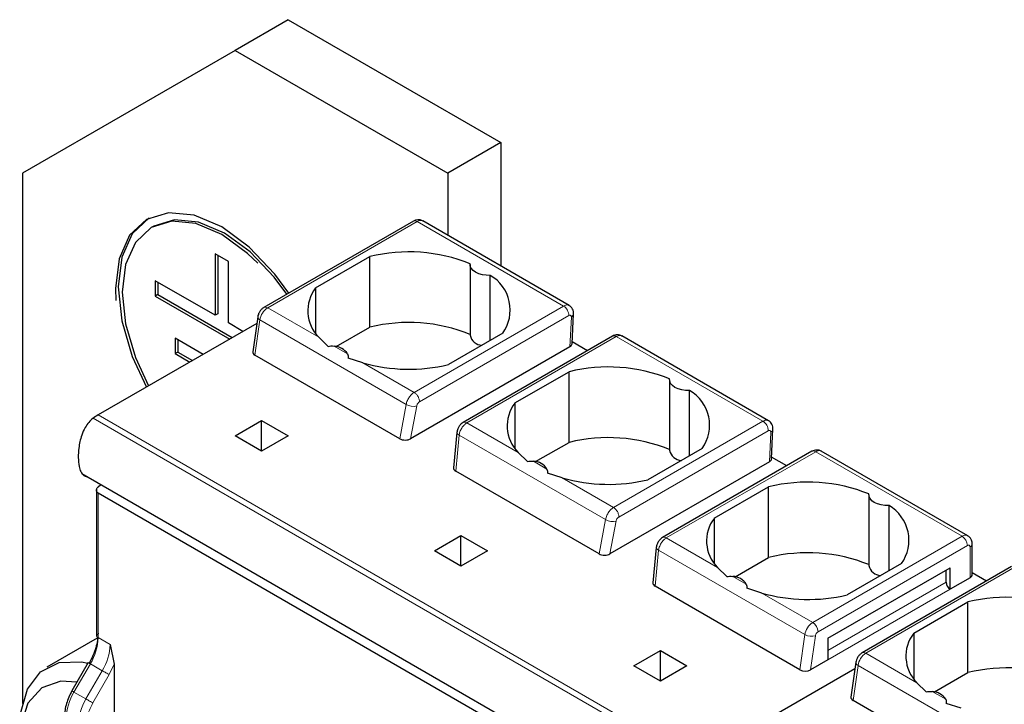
# Model space of a CAD drawing. Header units: millimetres. Extents: x 5 to 418, y 2 to 292.
# Tile 20 of 32: x 246 to 267, y 146 to 161. Entities that reach past the tile are written whole.
import ezdxf

# ---------------------------------------------------------------- set-up
doc = ezdxf.new("R2010")
doc.units = ezdxf.units.MM

msp = doc.modelspace()

# ---------------------------------------------------------------- linework, layer by layer
at = {"color": 7, "linetype": 'Continuous', "lineweight": 25}
for p, q in [((252.068, 160.856), (250.937, 160.203)), ((252.068, 160.856), (256.594, 158.243)), ((250.937, 160.203), (246.411, 157.589)), ((250.937, 160.203), (255.462, 157.59)), ((256.594, 158.243), (255.462, 157.59)), ((256.594, 158.243), (256.594, 155.614)), ((246.411, 157.589), (246.411, 146.309)), ((255.462, 157.59), (255.462, 156.267)), ((254.732, 156.57), (251.553, 154.735)), ((258.048, 154.774), (254.932, 156.574)), ((249.211, 156.465), (249.154, 156.432)), ((250.512, 155.875), (250.512, 154.569)), ((250.795, 155.712), (250.512, 155.875)), ((250.569, 155.842), (250.569, 154.601)), ((250.795, 154.405), (250.795, 155.712)), ((252.651, 155.151), (253.805, 155.817)), ((253.805, 154.315), (253.805, 155.817)), ((255.939, 155.647), (255.939, 154.145)), ((250.512, 154.569), (249.24, 155.303)), ((249.24, 155.303), (249.24, 154.977)), ((249.296, 155.271), (249.296, 155.009)), ((256.368, 154.032), (256.368, 155.417)), ((252.651, 155.151), (252.651, 154.184)), ((249.296, 155.009), (249.24, 154.977)), ((249.24, 154.977), (250.823, 154.063)), ((249.296, 155.009), (250.879, 154.096)), ((250.569, 154.601), (250.512, 154.569)), ((251.419, 154.532), (251.315, 153.793)), ((258.111, 153.963), (258.141, 154.601)), ((251.4, 154.396), (248.023, 152.447)), ((251.106, 154.226), (250.795, 154.405)), ((253.091, 153.903), (253.805, 154.315)), ((250.257, 153.736), (249.664, 154.079)), ((249.664, 154.079), (249.664, 153.752)), ((249.721, 154.046), (249.721, 153.785)), ((252.916, 153.906), (252.719, 154.1)), ((256.633, 154.184), (255.479, 153.518)), ((258.971, 154.124), (255.792, 152.288)), ((258.437, 153.815), (258.113, 154.003)), ((262.291, 152.325), (259.169, 154.128)), ((258.064, 153.9), (254.673, 151.942)), ((249.721, 153.785), (249.664, 153.752)), ((249.664, 153.752), (249.974, 153.573)), ((249.721, 153.785), (250.031, 153.606)), ((254.443, 151.941), (251.361, 153.721)), ((253.659, 153.557), (253.344, 153.659)), ((256.894, 152.702), (258.047, 153.368)), ((258.047, 151.865), (258.047, 153.368)), ((260.182, 153.198), (260.182, 151.696)), ((260.611, 151.582), (260.611, 152.968)), ((256.894, 152.702), (256.894, 151.735)), ((250.937, 152.006), (251.502, 152.333)), ((251.502, 152.333), (252.068, 152.006)), ((251.502, 151.68), (251.502, 152.333)), ((262.354, 151.514), (262.383, 152.151)), ((251.502, 151.68), (250.937, 152.006)), ((252.068, 152.006), (251.502, 151.68)), ((255.659, 152.077), (255.587, 151.325)), ((257.334, 151.454), (258.047, 151.865)), ((260.876, 151.735), (259.722, 151.069)), ((257.158, 151.457), (256.961, 151.651)), ((263.214, 151.674), (260.034, 149.839)), ((262.68, 151.366), (262.356, 151.553)), ((266.528, 149.879), (263.412, 151.678)), ((262.307, 151.451), (258.916, 149.493)), ((247.679, 151.202), (260.407, 143.854)), ((258.685, 149.492), (255.633, 151.254)), ((257.901, 151.108), (257.586, 151.21)), ((247.988, 150.87), (247.988, 147.76)), ((248.023, 150.917), (248.078, 150.971)), ((261.136, 150.253), (262.29, 150.919)), ((262.29, 149.416), (262.29, 150.919)), ((260.582, 143.534), (248.023, 150.784)), ((264.424, 150.749), (264.424, 149.247)), ((264.854, 149.133), (264.854, 150.519)), ((261.136, 150.253), (261.136, 149.286)), ((255.179, 149.557), (255.745, 149.883)), ((255.745, 149.883), (256.311, 149.557)), ((255.745, 149.23), (255.745, 149.883)), ((259.902, 149.628), (259.829, 148.876)), ((266.625, 149.051), (266.625, 149.704)), ((255.745, 149.23), (255.179, 149.557)), ((256.311, 149.557), (255.745, 149.23)), ((261.577, 149.004), (262.29, 149.416)), ((261.401, 149.008), (261.204, 149.202)), ((263.552, 147.696), (266.154, 149.198)), ((265.118, 149.286), (263.965, 148.62)), ((267.46, 149.222), (264.281, 147.387)), ((266.154, 148.74), (266.154, 149.198)), ((266.069, 148.887), (266.069, 149.149)), ((266.578, 148.985), (266.154, 148.74)), ((266.927, 148.915), (266.625, 149.089)), ((262.958, 147.026), (259.876, 148.805)), ((262.144, 148.659), (261.829, 148.76)), ((265.379, 147.803), (266.533, 148.469)), ((266.533, 146.967), (266.533, 148.469)), ((265.379, 147.803), (265.379, 146.837)), ((248.006, 147.7), (246.935, 147.081)), ((248.278, 147.564), (248.363, 147.144)), ((263.552, 147.696), (263.552, 147.238)), ((259.422, 147.108), (259.988, 147.434)), ((259.988, 147.434), (260.553, 147.108)), ((259.988, 146.781), (259.988, 147.434)), ((247.814, 147.179), (247.466, 146.577)), ((248.363, 147.144), (248.363, 139.716)), ((259.988, 146.781), (259.422, 147.108)), ((260.553, 147.108), (259.988, 146.781)), ((263.552, 147.238), (263.186, 147.027)), ((264.147, 147.185), (264.043, 146.445)), ((264.128, 147.048), (260.751, 145.099)), ((265.819, 146.555), (266.533, 146.967)), ((265.643, 146.558), (265.447, 146.752)), ((247.467, 146.577), (247.466, 146.577)), ((267.171, 144.594), (264.089, 146.373)), ((266.387, 146.21), (266.072, 146.311))]:
    msp.add_line(p, q, dxfattribs=at)
at = {"color": 7, "linetype": 'Continuous', "lineweight": 18}
for p, q in [((254.812, 156.562), (251.633, 154.727)), ((254.812, 156.562), (257.927, 154.763)), ((252.719, 154.1), (251.633, 154.727)), ((257.927, 154.763), (254.749, 152.928)), ((251.361, 153.721), (251.466, 154.468)), ((254.579, 152.671), (251.466, 154.468)), ((258.04, 154.561), (254.861, 152.726)), ((258.064, 153.9), (258.094, 154.53)), ((255.872, 152.28), (259.05, 154.115)), ((259.05, 154.115), (262.17, 152.314)), ((253.332, 153.746), (253.045, 153.912)), ((254.749, 152.928), (253.659, 153.557)), ((254.443, 151.941), (254.579, 152.671)), ((254.673, 151.942), (254.803, 152.641)), ((260.643, 145.028), (247.915, 152.376)), ((248.023, 152.447), (260.751, 145.099)), ((256.961, 151.651), (255.872, 152.28)), ((262.17, 152.314), (258.991, 150.479)), ((255.633, 151.254), (255.707, 152.02)), ((258.822, 150.222), (255.707, 152.02)), ((262.283, 152.111), (259.104, 150.276)), ((262.307, 151.451), (262.336, 152.08)), ((260.114, 149.831), (263.293, 151.666)), ((263.293, 151.666), (266.408, 149.867)), ((257.575, 151.297), (257.288, 151.462)), ((258.991, 150.479), (257.901, 151.108)), ((248.023, 147.711), (248.023, 150.784)), ((258.685, 149.492), (258.822, 150.222)), ((258.916, 149.493), (259.046, 150.192)), ((261.204, 149.202), (260.114, 149.831)), ((263.23, 148.032), (266.408, 149.867)), ((263.343, 147.836), (266.521, 149.671)), ((266.578, 149.639), (266.578, 148.985)), ((259.876, 148.805), (259.949, 149.571)), ((263.062, 147.774), (259.949, 149.571)), ((267.54, 149.214), (264.361, 147.379)), ((261.817, 148.848), (261.531, 149.013)), ((263.552, 147.434), (266.069, 148.887)), ((263.23, 148.032), (262.144, 148.659)), ((266.154, 148.74), (263.552, 147.238)), ((262.958, 147.026), (263.062, 147.774)), ((263.186, 147.027), (263.287, 147.75)), ((248.023, 147.711), (248.278, 147.564)), ((263.552, 147.695), (263.552, 147.695)), ((265.447, 146.752), (264.361, 147.379)), ((247.51, 146.552), (247.858, 147.154)), ((248.112, 147.007), (247.858, 147.154)), ((248.257, 146.923), (248.363, 147.144)), ((264.089, 146.373), (264.194, 147.121)), ((267.307, 145.324), (264.194, 147.121)), ((247.765, 146.405), (248.112, 147.007)), ((247.91, 146.321), (248.257, 146.923)), ((247.765, 146.405), (247.51, 146.552)), ((266.06, 146.398), (265.773, 146.564))]:
    msp.add_line(p, q, dxfattribs=at)
at = {"color": 7, "linetype": 'Continuous', "lineweight": 25, "flags": 128}
for points in [[(252.08, 155.039), (251.785, 155.443), (251.24, 156.02), (250.654, 156.447), (250.068, 156.696), (249.523, 156.75), (249.054, 156.605), (248.694, 156.271), (248.468, 155.772), (248.391, 155.14), (248.401, 154.885)], [(249.111, 156.638), (249.11, 156.638), (248.751, 156.304), (248.525, 155.804), (248.448, 155.173), (248.525, 154.452), (248.751, 153.691), (249.054, 153.042)], [(251.419, 155.677), (251.203, 155.883), (250.654, 156.283), (250.105, 156.517), (249.593, 156.567), (249.154, 156.432), (248.817, 156.119), (248.605, 155.651), (248.533, 155.058), (248.605, 154.383), (248.817, 153.669), (249.098, 153.067)], [(252.036, 155.014), (251.771, 155.376), (251.259, 155.916), (250.71, 156.316), (250.161, 156.55), (249.65, 156.6), (249.211, 156.465)], [(256.368, 155.417), (256.283, 155.419), (256.2, 155.431), (256.123, 155.453), (256.056, 155.484), (256.002, 155.523), (255.964, 155.567), (255.943, 155.615), (255.94, 155.664)], [(260.611, 152.968), (260.525, 152.97), (260.442, 152.982), (260.366, 153.004), (260.299, 153.035), (260.245, 153.073), (260.207, 153.118), (260.186, 153.166), (260.183, 153.215)], [(264.854, 150.519), (264.768, 150.52), (264.685, 150.533), (264.608, 150.555), (264.541, 150.586), (264.488, 150.624), (264.449, 150.668), (264.428, 150.716), (264.425, 150.766)], [(246.355, 145.799), (246.373, 146.1), (246.519, 146.615), (246.799, 146.986), (247.193, 147.183), (247.672, 147.193), (247.806, 147.165)], [(247.573, 146.763), (247.231, 146.785), (246.823, 146.645), (246.528, 146.316), (246.374, 145.828), (246.374, 145.225), (246.528, 144.559), (246.823, 143.89), (247.231, 143.278), (247.309, 143.184)]]:
    msp.add_lwpolyline(points, dxfattribs=at)
at = {"color": 7, "linetype": 'Continuous', "lineweight": 18, "flags": 128}
for points in [[(251.466, 154.468), (251.446, 154.482), (251.431, 154.497), (251.422, 154.512), (251.419, 154.527), (251.419, 154.532)], [(255.707, 152.02), (255.687, 152.032), (255.672, 152.046), (255.662, 152.06), (255.659, 152.074), (255.659, 152.077)], [(259.949, 149.571), (259.929, 149.583), (259.914, 149.596), (259.905, 149.61), (259.902, 149.624), (259.902, 149.628)], [(247.858, 147.154), (247.842, 147.163), (247.83, 147.17), (247.821, 147.175), (247.815, 147.178), (247.814, 147.179)], [(264.194, 147.121), (264.174, 147.134), (264.159, 147.149), (264.15, 147.164), (264.146, 147.179), (264.147, 147.185)], [(248.257, 146.923), (248.244, 146.931), (248.228, 146.94), (248.21, 146.951), (248.19, 146.962), (248.17, 146.974), (248.149, 146.985), (248.13, 146.997), (248.112, 147.007)], [(247.51, 146.552), (247.495, 146.561), (247.482, 146.568), (247.473, 146.573), (247.468, 146.576), (247.467, 146.577)], [(247.91, 146.321), (247.896, 146.329), (247.88, 146.338), (247.862, 146.349), (247.842, 146.36), (247.822, 146.372), (247.802, 146.384), (247.783, 146.395), (247.765, 146.405)]]:
    msp.add_lwpolyline(points, dxfattribs=at)
at = {"color": 7, "linetype": 'Continuous', "lineweight": 18}
for centre, radius, start, end in [((254.765, 156.496), 0.0805, 54.3824, 114.3071), ((254.882, 156.464), 0.121, 65.6929, 125.6175), ((251.837, 154.412), 0.375, 122.9068, 171.3096), ((251.586, 154.661), 0.0805, 54.3834, 114.2954), ((257.796, 154.558), 0.244, 0.708, 57.5595), ((254.725, 152.907), 0.277, 238.1546, 286.402), ((255.825, 152.215), 0.08, 54.195, 114.5367), ((262.039, 152.108), 0.244, 0.708, 57.5595), ((258.968, 150.457), 0.277, 238.1546, 286.402), ((260.067, 149.766), 0.08, 54.195, 114.5367), ((266.479, 149.769), 0.121, 65.7964, 125.6086), ((266.276, 149.66), 0.246, 2.6055, 57.3945), ((266.543, 149.644), 0.0349, 350.786, 129.2033), ((266.545, 149.712), 0.0805, 294.3747, 354.3052), ((263.434, 147.717), 0.375, 122.9068, 171.3095), ((263.097, 147.825), 0.246, 2.6055, 57.3945), ((248.048, 147.766), 0.0604, 185.6948, 245.6253), ((263.203, 148.032), 0.294, 241.437, 286.5239), ((246.87, 147.751), 1.154, 328.8563, 358.0435), ((247.124, 147.604), 1.154, 328.8563, 358.0435), ((264.565, 147.064), 0.375, 122.9068, 171.3096), ((264.314, 147.314), 0.0805, 54.3834, 114.2954), ((248.498, 145.955), 1.154, 148.8563, 178.0435), ((248.753, 145.808), 1.154, 148.8563, 178.0435)]:
    msp.add_arc(centre, radius, start, end, dxfattribs=at)
at = {"color": 7, "linetype": 'Continuous', "lineweight": 25}
for centre, radius, start, end in [((254.635, 152.421), 3.496, 68.0778, 103.7361), ((255.939, 154.68), 0.853, 324.4624, 59.775), ((253.283, 154.664), 0.798, 142.4074, 224.9887), ((254.635, 150.919), 3.496, 68.0778, 103.7361), ((256.207, 154.205), 0.275, 192.5336, 266.9131), ((253.026, 153.547), 0.365, 33.0077, 86.9977), ((254.644, 157.021), 3.601, 254.1203, 283.4118), ((258.877, 149.972), 3.496, 68.0778, 103.7361), ((260.182, 152.231), 0.853, 324.4624, 59.775), ((257.526, 152.215), 0.798, 142.4074, 224.9887), ((248.608, 151.439), 1.165, 120.1018, 126.4593), ((258.877, 148.469), 3.496, 68.0778, 103.7361), ((260.45, 151.755), 0.275, 192.5336, 266.9131), ((257.269, 151.098), 0.365, 33.0077, 86.9977), ((258.887, 154.572), 3.601, 254.1203, 283.4118), ((263.12, 147.523), 3.496, 68.0778, 103.7361), ((264.424, 149.782), 0.853, 324.4624, 59.775), ((261.769, 149.766), 0.798, 142.4074, 224.9887), ((263.12, 146.02), 3.496, 68.0778, 103.7361), ((264.693, 149.306), 0.275, 192.5336, 266.9131), ((261.511, 148.649), 0.365, 33.0077, 86.9977), ((266.545, 149.059), 0.0805, 294.3747, 354.3052), ((266.253, 148.896), 0.184, 182.6055, 237.3945), ((263.129, 152.123), 3.601, 254.1203, 283.4118), ((267.363, 145.073), 3.496, 68.0778, 103.7361), ((266.011, 147.317), 0.798, 142.4074, 224.9887), ((267.363, 143.571), 3.496, 68.0778, 103.7361), ((265.754, 146.2), 0.365, 33.0077, 86.9977)]:
    msp.add_arc(centre, radius, start, end, dxfattribs=at)
for centre, major_axis, ratio, start_param, end_param in [((251.476, 153.787), (0.161, 0.002), 0.577152, 3.053022, 3.911689), ((257.951, 153.966), (0.16, 0), 0.577287, 5.499158, 6.256974), ((254.559, 152.007), (0.162, 0.002), 0.571956, 3.908764, 5.488648), ((262.194, 151.516), (0.16, 0), 0.577287, 5.499158, 6.256974), ((255.747, 151.321), (0.161, 0.002), 0.582443, 3.078356, 3.917346), ((258.801, 149.558), (0.162, 0.002), 0.571956, 3.908764, 5.488648), ((259.99, 148.872), (0.161, 0.002), 0.582443, 3.078356, 3.917346), ((263.072, 147.092), (0.161, 0.002), 0.577152, 3.911689, 5.482485), ((264.204, 146.439), (0.161, 0.002), 0.577152, 3.053022, 3.911689)]:
    msp.add_ellipse(centre, major_axis=major_axis, ratio=ratio, start_param=start_param, end_param=end_param, dxfattribs=at)
for points, knots in [([(254.931, 156.573), (254.929, 156.574), (254.909, 156.591), (254.86, 156.6), (254.792, 156.598), (254.752, 156.579), (254.732, 156.57)], [0, 0, 0, 0, 0.035742, 0.373787, 0.676449, 1, 1, 1, 1]), ([(251.553, 154.735), (251.537, 154.724), (251.505, 154.702), (251.463, 154.649), (251.431, 154.589), (251.423, 154.551), (251.419, 154.532)], [0, 0, 0, 0, 0.24643, 0.505706, 0.761993, 1, 1, 1, 1]), ([(258.141, 154.594), (258.14, 154.612), (258.139, 154.649), (258.12, 154.701), (258.088, 154.747), (258.058, 154.768), (258.042, 154.778)], [0, 0, 0, 0, 0.238065, 0.489503, 0.746488, 1, 1, 1, 1]), ([(259.174, 154.125), (259.158, 154.132), (259.127, 154.148), (259.073, 154.153), (259.019, 154.146), (258.986, 154.131), (258.97, 154.123)], [0, 0, 0, 0, 0.253263, 0.508015, 0.758861, 1, 1, 1, 1]), ([(252.916, 153.906), (252.935, 153.91), (252.978, 153.919), (253.022, 153.914), (253.045, 153.912)], [0, 0, 0, 0, 0.457928, 1, 1, 1, 1]), ([(253.332, 153.746), (253.337, 153.732), (253.346, 153.706), (253.345, 153.674), (253.344, 153.659)], [0, 0, 0, 0, 0.542072, 1, 1, 1, 1]), ([(247.915, 152.376), (247.884, 152.349), (247.822, 152.296), (247.737, 152.169), (247.673, 152.026), (247.634, 151.878), (247.607, 151.717), (247.598, 151.538), (247.612, 151.369), (247.65, 151.236), (247.708, 151.164), (247.759, 151.133), (247.788, 151.138), (247.789, 151.138)], [0, 0, 0, 0, 0.07867, 0.157212, 0.264747, 0.353241, 0.443977, 0.583523, 0.727211, 0.826, 0.925411, 0.997715, 1, 1, 1, 1]), ([(262.383, 152.145), (262.383, 152.163), (262.382, 152.2), (262.363, 152.252), (262.331, 152.298), (262.3, 152.319), (262.285, 152.329)], [0, 0, 0, 0, 0.238065, 0.489503, 0.746488, 1, 1, 1, 1]), ([(255.792, 152.288), (255.777, 152.278), (255.746, 152.257), (255.706, 152.21), (255.672, 152.147), (255.663, 152.101), (255.659, 152.077)], [0, 0, 0, 0, 0.212721, 0.447635, 0.708392, 1, 1, 1, 1]), ([(263.416, 151.676), (263.401, 151.683), (263.369, 151.699), (263.316, 151.704), (263.261, 151.697), (263.229, 151.681), (263.213, 151.674)], [0, 0, 0, 0, 0.253263, 0.508015, 0.758861, 1, 1, 1, 1]), ([(257.158, 151.457), (257.178, 151.461), (257.221, 151.47), (257.264, 151.465), (257.288, 151.462)], [0, 0, 0, 0, 0.457928, 1, 1, 1, 1]), ([(257.575, 151.297), (257.58, 151.283), (257.589, 151.257), (257.587, 151.225), (257.586, 151.21)], [0, 0, 0, 0, 0.542072, 1, 1, 1, 1]), ([(248.023, 150.784), (248.018, 150.787), (248.008, 150.794), (247.997, 150.808), (247.99, 150.825), (247.987, 150.848), (247.992, 150.872), (248.005, 150.897), (248.017, 150.91), (248.023, 150.917)], [0, 0, 0, 0, 0.118116, 0.239841, 0.365707, 0.496198, 0.707212, 0.843455, 1, 1, 1, 1]), ([(260.034, 149.839), (260.02, 149.829), (259.989, 149.808), (259.949, 149.761), (259.914, 149.698), (259.906, 149.652), (259.902, 149.628)], [0, 0, 0, 0, 0.212721, 0.4476351, 0.7083923, 1, 1, 1, 1]), ([(266.625, 149.704), (266.622, 149.73), (266.617, 149.779), (266.581, 149.842), (266.545, 149.867), (266.527, 149.878)], [0, 0, 0, 0, 0.37251, 0.706048, 1, 1, 1, 1]), ([(261.401, 149.008), (261.421, 149.012), (261.464, 149.02), (261.507, 149.016), (261.531, 149.013)], [0, 0, 0, 0, 0.457928, 1, 1, 1, 1]), ([(261.817, 148.848), (261.822, 148.834), (261.831, 148.808), (261.83, 148.775), (261.829, 148.76)], [0, 0, 0, 0, 0.542072, 1, 1, 1, 1]), ([(264.281, 147.387), (264.265, 147.376), (264.233, 147.354), (264.191, 147.301), (264.159, 147.241), (264.151, 147.203), (264.147, 147.185)], [0, 0, 0, 0, 0.24643, 0.505706, 0.761993, 1, 1, 1, 1]), ([(247.467, 146.577), (247.443, 146.533), (247.397, 146.445), (247.348, 146.308), (247.315, 146.171), (247.311, 146.086), (247.309, 146.043)], [0, 0, 0, 0, 0.248965, 0.498629, 0.748979, 1, 1, 1, 1]), ([(265.643, 146.558), (265.663, 146.562), (265.706, 146.571), (265.75, 146.566), (265.773, 146.564)], [0, 0, 0, 0, 0.457928, 1, 1, 1, 1]), ([(266.06, 146.398), (266.065, 146.384), (266.074, 146.359), (266.072, 146.326), (266.072, 146.311)], [0, 0, 0, 0, 0.542072, 1, 1, 1, 1])]:
    msp.add_open_spline(points, degree=3, knots=knots, dxfattribs=at)
at = {"color": 7, "linetype": 'Continuous', "lineweight": 18}
for points, knots in [([(257.927, 154.763), (257.945, 154.771), (257.983, 154.789), (258.024, 154.788), (258.042, 154.777), (258.047, 154.774)], [0, 0, 0, 0, 0.392185, 0.851899, 1, 1, 1, 1]), ([(258.094, 154.53), (258.094, 154.534), (258.094, 154.543), (258.09, 154.554), (258.084, 154.562), (258.075, 154.568), (258.06, 154.57), (258.047, 154.564), (258.04, 154.561)], [0, 0, 0, 0, 0.140673, 0.275235, 0.410538, 0.553327, 0.775292, 1, 1, 1, 1]), ([(258.14, 154.594), (258.138, 154.582), (258.133, 154.558), (258.107, 154.539), (258.094, 154.53)], [0, 0, 0, 0, 0.482279, 1, 1, 1, 1]), ([(258.97, 154.123), (258.975, 154.125), (258.986, 154.13), (259.005, 154.131), (259.027, 154.127), (259.042, 154.119), (259.05, 154.115)], [0, 0, 0, 0, 0.224977, 0.483318, 0.741659, 1, 1, 1, 1]), ([(259.17, 154.125), (259.166, 154.128), (259.147, 154.14), (259.106, 154.141), (259.068, 154.123), (259.05, 154.115)], [0, 0, 0, 0, 0.136792, 0.602189, 1, 1, 1, 1]), ([(254.579, 152.671), (254.582, 152.686), (254.587, 152.714), (254.609, 152.77), (254.645, 152.833), (254.696, 152.893), (254.732, 152.917), (254.749, 152.928)], [0, 0, 0, 0, 0.147206, 0.288161, 0.550206, 0.787508, 1, 1, 1, 1]), ([(254.861, 152.726), (254.854, 152.721), (254.84, 152.711), (254.822, 152.687), (254.809, 152.663), (254.805, 152.648), (254.803, 152.641)], [0, 0, 0, 0, 0.27254, 0.548079, 0.772616, 1, 1, 1, 1]), ([(262.17, 152.314), (262.187, 152.322), (262.225, 152.34), (262.266, 152.339), (262.285, 152.328), (262.289, 152.325)], [0, 0, 0, 0, 0.392185, 0.851899, 1, 1, 1, 1]), ([(255.707, 152.02), (255.709, 152.035), (255.714, 152.064), (255.734, 152.121), (255.769, 152.185), (255.82, 152.245), (255.855, 152.269), (255.872, 152.28)], [0, 0, 0, 0, 0.147993, 0.28951, 0.551999, 0.788853, 1, 1, 1, 1]), ([(262.336, 152.08), (262.336, 152.085), (262.336, 152.094), (262.333, 152.105), (262.327, 152.113), (262.317, 152.119), (262.303, 152.121), (262.289, 152.115), (262.283, 152.111)], [0, 0, 0, 0, 0.1406725, 0.2752348, 0.4105381, 0.5533269, 0.7752917, 1, 1, 1, 1]), ([(262.382, 152.145), (262.38, 152.133), (262.376, 152.109), (262.35, 152.09), (262.336, 152.08)], [0, 0, 0, 0, 0.4822792, 1, 1, 1, 1]), ([(263.213, 151.673), (263.218, 151.676), (263.228, 151.681), (263.248, 151.682), (263.27, 151.677), (263.285, 151.67), (263.293, 151.666)], [0, 0, 0, 0, 0.224977, 0.483318, 0.741659, 1, 1, 1, 1]), ([(263.413, 151.676), (263.409, 151.679), (263.39, 151.69), (263.349, 151.692), (263.31, 151.674), (263.293, 151.666)], [0, 0, 0, 0, 0.1367916, 0.6021886, 1, 1, 1, 1]), ([(258.822, 150.222), (258.824, 150.237), (258.83, 150.265), (258.851, 150.321), (258.887, 150.384), (258.939, 150.444), (258.974, 150.468), (258.991, 150.479)], [0, 0, 0, 0, 0.147206, 0.288161, 0.550206, 0.787508, 1, 1, 1, 1]), ([(259.104, 150.276), (259.097, 150.271), (259.082, 150.261), (259.064, 150.238), (259.051, 150.214), (259.048, 150.199), (259.046, 150.192)], [0, 0, 0, 0, 0.27254, 0.548079, 0.772616, 1, 1, 1, 1]), ([(259.949, 149.571), (259.952, 149.586), (259.957, 149.615), (259.977, 149.672), (260.012, 149.735), (260.062, 149.795), (260.098, 149.819), (260.114, 149.831)], [0, 0, 0, 0, 0.147993, 0.28951, 0.551999, 0.788853, 1, 1, 1, 1]), ([(263.287, 147.75), (263.289, 147.759), (263.292, 147.775), (263.306, 147.8), (263.323, 147.823), (263.336, 147.832), (263.343, 147.836)], [0, 0, 0, 0, 0.248422, 0.499806, 0.748451, 1, 1, 1, 1])]:
    msp.add_open_spline(points, degree=3, knots=knots, dxfattribs=at)
for points in [[(254.861, 152.726), (254.861, 152.734), (254.861, 152.752), (254.855, 152.782), (254.845, 152.811), (254.831, 152.84), (254.814, 152.868), (254.793, 152.892), (254.771, 152.913), (254.756, 152.923), (254.749, 152.928)], [(259.104, 150.276), (259.104, 150.285), (259.104, 150.303), (259.098, 150.332), (259.088, 150.362), (259.074, 150.391), (259.056, 150.419), (259.036, 150.443), (259.014, 150.464), (258.999, 150.474), (258.991, 150.479)], [(247.769, 145.847), (247.775, 145.925), (247.789, 146.079), (247.869, 146.241), (247.91, 146.321)]]:
    msp.add_open_spline(points, degree=3, dxfattribs=at)
at = {"color": 7, "linetype": 'Continuous', "lineweight": 25}
msp.add_open_spline([(248.023, 147.809), (248.015, 147.705), (247.997, 147.495), (247.888, 147.277), (247.833, 147.168)], degree=3, dxfattribs=at)

doc.saveas('drawing.dxf')
